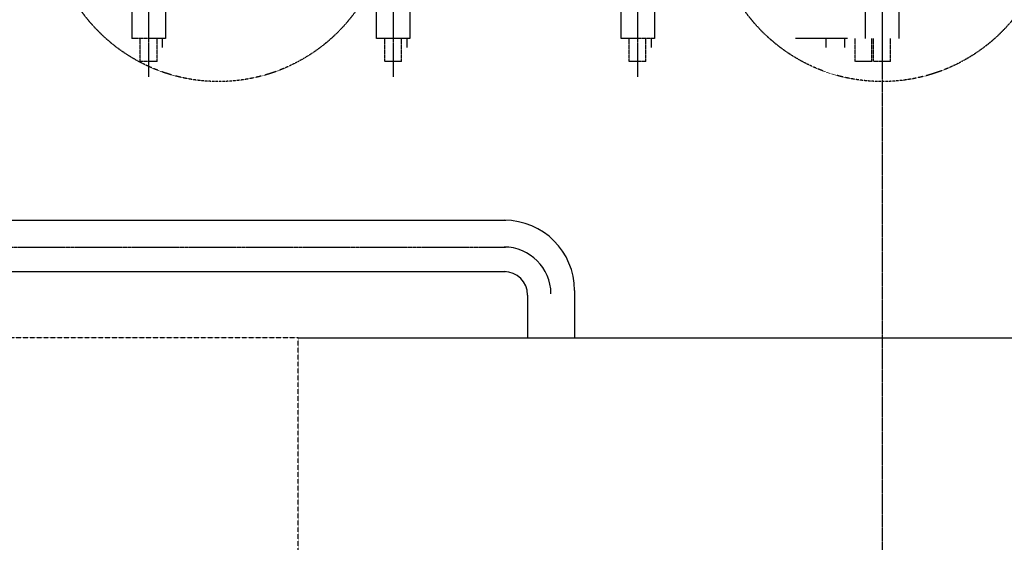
# Model space of a CAD drawing. Header units: inches. Extents: x -4968858 to -265257, y -220693 to 1871410.
# Tile 211 of 225: x -1886561 to -1884453, y 1193052 to 1194171. Entities that reach past the tile are written whole.
import ezdxf

# ---------------------------------------------------------------- set-up
doc = ezdxf.new("R2010")
doc.units = ezdxf.units.IN
doc.header["$MEASUREMENT"] = 0
for name, pattern in [('CENTER', [2, 1.25, -0.25, 0.25, -0.25]), ('CENTER2', [1.125, 0.75, -0.125, 0.125, -0.125]), ('CONTINOUS', [0]), ('DASHED', [0.75, 0.5, -0.25]), ('HIDDEN', [0.375, 0.25, -0.125])]:
    doc.linetypes.add(name, pattern=pattern)
doc.layers.add('GRID', color=8, linetype='Continuous')
doc.layers.add('IPB', color=6, linetype='Continuous')

# ---------------------------------------------------------------- blocks, each defined once
blk = doc.blocks.new('UTCOMBINE')
at = {"color": 8, "linetype": 'CENTER2', "ltscale": 2}
blk.add_line((-717350.3, 41696.7, 0), (-717350.3, 52348.4, 0), dxfattribs=at)
at = {"color": 6}
for p, q in [((-714650.3, 47328.5, 0), (-716544.3, 47328.5, 0)), ((-714660.3, 47218.5, 0), (-716544.8, 47218.5, 0)), ((-717386.3, 45726.6, 0), (-717386.3, 46828.9, 0)), ((-717350.3, 45220.3, 0), (-717350.3, 46829.6, 0)), ((-717314.3, 45726.6, 0), (-717314.3, 46828.9, 0)), ((-717314.3, 45726.6, 0), (-717314.3, 46828.9, 0)), ((-717314.3, 45726.6, 0), (-717314.3, 46828.9, 0)), ((-717314.3, 45726.6, 0), (-717314.3, 46828.9, 0)), ((-716863, 45726.6, 0), (-716863, 46828.9, 0)), ((-716827, 45220.3, 0), (-716827, 46829.6, 0)), ((-716791, 45726.6, 0), (-716791, 46828.9, 0)), ((-716791, 45726.6, 0), (-716791, 46828.9, 0)), ((-716791, 45726.6, 0), (-716791, 46828.9, 0)), ((-716791, 45726.6, 0), (-716791, 46828.9, 0)), ((-716339.7, 45726.6, 0), (-716339.7, 46828.9, 0)), ((-716303.7, 45220.3, 0), (-716303.7, 46829.6, 0)), ((-716267.7, 45726.6, 0), (-716267.7, 46828.9, 0)), ((-716267.7, 45726.6, 0), (-716267.7, 46828.9, 0)), ((-716267.7, 45726.6, 0), (-716267.7, 46828.9, 0)), ((-716267.7, 45726.6, 0), (-716267.7, 46828.9, 0)), ((-715816.4, 45726.6, 0), (-715816.4, 46828.9, 0)), ((-715780.4, 45220.3, 0), (-715780.4, 46829.6, 0)), ((-715744.4, 45726.6, 0), (-715744.4, 46828.9, 0)), ((-715744.4, 45726.6, 0), (-715744.4, 46828.9, 0)), ((-715744.4, 45726.6, 0), (-715744.4, 46828.9, 0)), ((-715744.4, 45726.6, 0), (-715744.4, 46828.9, 0))]:
    blk.add_line(p, q, dxfattribs=at)
at = {"color": 6, "linetype": 'CENTER'}
for p, q in [((-714652.9, 47275.8, 0), (-716544.3, 47275.8, 0)), ((-717350.3, 45382.9, 0), (-717350.3, 46911.5, 0)), ((-716827, 45382.9, 0), (-716827, 46911.5, 0)), ((-716303.7, 45382.9, 0), (-716303.7, 46911.5, 0)), ((-715780.4, 45382.9, 0), (-715780.4, 46911.5, 0)), ((-717368.3, 46878.4, 0), (-717368.3, 46828.9, 0)), ((-717368.3, 46878.4, 0), (-717332.3, 46878.4, 0)), ((-717368.3, 46878.4, 0), (-717332.3, 46878.4, 0)), ((-717368.3, 46878.4, 0), (-717368.3, 46828.9, 0)), ((-717368.3, 46878.4, 0), (-717368.3, 46828.9, 0)), ((-717368.3, 46878.4, 0), (-717332.3, 46878.4, 0)), ((-717368.3, 46878.4, 0), (-717332.3, 46878.4, 0)), ((-717368.3, 46878.4, 0), (-717368.3, 46828.9, 0)), ((-717332.3, 46878.4, 0), (-717332.3, 46828.9, 0)), ((-717332.3, 46878.4, 0), (-717332.3, 46828.9, 0)), ((-717332.3, 46878.4, 0), (-717332.3, 46828.9, 0)), ((-717332.3, 46878.4, 0), (-717332.3, 46828.9, 0)), ((-717328.5, 46878.4, 0), (-717328.5, 46828.9, 0)), ((-717328.5, 46878.4, 0), (-717292.5, 46878.4, 0)), ((-717328.5, 46878.4, 0), (-717292.5, 46878.4, 0)), ((-717328.5, 46878.4, 0), (-717328.5, 46828.9, 0)), ((-717328.5, 46878.4, 0), (-717328.5, 46828.9, 0)), ((-717328.5, 46878.4, 0), (-717292.5, 46878.4, 0)), ((-717328.5, 46878.4, 0), (-717292.5, 46878.4, 0)), ((-717328.5, 46878.4, 0), (-717328.5, 46828.9, 0)), ((-717292.5, 46878.4, 0), (-717292.5, 46828.9, 0)), ((-717292.5, 46878.4, 0), (-717292.5, 46828.9, 0)), ((-717292.5, 46878.4, 0), (-717292.5, 46828.9, 0)), ((-717292.5, 46878.4, 0), (-717292.5, 46828.9, 0)), ((-716845, 46878.4, 0), (-716845, 46828.9, 0)), ((-716845, 46878.4, 0), (-716809, 46878.4, 0)), ((-716845, 46878.4, 0), (-716809, 46878.4, 0)), ((-716845, 46878.4, 0), (-716845, 46828.9, 0)), ((-716845, 46878.4, 0), (-716845, 46828.9, 0)), ((-716845, 46878.4, 0), (-716809, 46878.4, 0)), ((-716845, 46878.4, 0), (-716809, 46878.4, 0)), ((-716845, 46878.4, 0), (-716845, 46828.9, 0)), ((-716809, 46878.4, 0), (-716809, 46828.9, 0)), ((-716809, 46878.4, 0), (-716809, 46828.9, 0)), ((-716809, 46878.4, 0), (-716809, 46828.9, 0)), ((-716809, 46878.4, 0), (-716809, 46828.9, 0)), ((-716321.7, 46878.4, 0), (-716321.7, 46828.9, 0)), ((-716321.7, 46878.4, 0), (-716285.7, 46878.4, 0)), ((-716321.7, 46878.4, 0), (-716285.7, 46878.4, 0)), ((-716321.7, 46878.4, 0), (-716321.7, 46828.9, 0)), ((-716321.7, 46878.4, 0), (-716321.7, 46828.9, 0)), ((-716321.7, 46878.4, 0), (-716285.7, 46878.4, 0)), ((-716321.7, 46878.4, 0), (-716285.7, 46878.4, 0)), ((-716321.7, 46878.4, 0), (-716321.7, 46828.9, 0)), ((-716285.7, 46878.4, 0), (-716285.7, 46828.9, 0)), ((-716285.7, 46878.4, 0), (-716285.7, 46828.9, 0)), ((-716285.7, 46878.4, 0), (-716285.7, 46828.9, 0)), ((-716285.7, 46878.4, 0), (-716285.7, 46828.9, 0)), ((-715798.4, 46878.4, 0), (-715798.4, 46828.9, 0)), ((-715798.4, 46878.4, 0), (-715762.4, 46878.4, 0)), ((-715798.4, 46878.4, 0), (-715762.4, 46878.4, 0)), ((-715798.4, 46878.4, 0), (-715798.4, 46828.9, 0)), ((-715798.4, 46878.4, 0), (-715798.4, 46828.9, 0)), ((-715798.4, 46878.4, 0), (-715762.4, 46878.4, 0)), ((-715798.4, 46878.4, 0), (-715762.4, 46878.4, 0)), ((-715798.4, 46878.4, 0), (-715798.4, 46828.9, 0)), ((-715762.4, 46878.4, 0), (-715762.4, 46828.9, 0)), ((-715762.4, 46878.4, 0), (-715762.4, 46828.9, 0)), ((-715762.4, 46878.4, 0), (-715762.4, 46828.9, 0)), ((-715762.4, 46878.4, 0), (-715762.4, 46828.9, 0)), ((-717276.3, 46828.9, 0), (-717204.3, 46828.9, 0)), ((-717276.3, 46828.9, 0), (-717204.3, 46828.9, 0)), ((-717236.5, 46828.9, 0), (-717164.5, 46828.9, 0)), ((-717236.5, 46828.9, 0), (-717164.5, 46828.9, 0)), ((-716863, 46828.9, 0), (-716791, 46828.9, 0)), ((-716863, 46828.9, 0), (-716791, 46828.9, 0)), ((-716339.7, 46828.9, 0), (-716267.7, 46828.9, 0)), ((-716339.7, 46828.9, 0), (-716267.7, 46828.9, 0)), ((-715816.4, 46828.9, 0), (-715744.4, 46828.9, 0)), ((-715816.4, 46828.9, 0), (-715744.4, 46828.9, 0))]:
    blk.add_line(p, q, dxfattribs=at)
at = {"color": 3}
for p, q in [((-717269.6, 46828.9, 0), (-717269.6, 46848.3, 0)), ((-717269.6, 46828.9, 0), (-717269.6, 46848.3, 0)), ((-717269.6, 46828.9, 0), (-717269.6, 46848.3, 0)), ((-717269.6, 46828.9, 0), (-717269.6, 46848.3, 0)), ((-717229.8, 46828.9, 0), (-717229.8, 46848.3, 0)), ((-717229.8, 46828.9, 0), (-717229.8, 46848.3, 0)), ((-717229.8, 46828.9, 0), (-717229.8, 46848.3, 0)), ((-717229.8, 46828.9, 0), (-717229.8, 46848.3, 0)), ((-716856.3, 46828.9, 0), (-716856.3, 46848.3, 0)), ((-716856.3, 46828.9, 0), (-716856.3, 46848.3, 0)), ((-716856.3, 46828.9, 0), (-716856.3, 46848.3, 0)), ((-716856.3, 46828.9, 0), (-716856.3, 46848.3, 0)), ((-716333, 46828.9, 0), (-716333, 46848.3, 0)), ((-716333, 46828.9, 0), (-716333, 46848.3, 0)), ((-716333, 46828.9, 0), (-716333, 46848.3, 0)), ((-716333, 46828.9, 0), (-716333, 46848.3, 0)), ((-715809.7, 46828.9, 0), (-715809.7, 46848.3, 0)), ((-715809.7, 46828.9, 0), (-715809.7, 46848.3, 0)), ((-715809.7, 46828.9, 0), (-715809.7, 46848.3, 0)), ((-715809.7, 46828.9, 0), (-715809.7, 46848.3, 0))]:
    blk.add_line(p, q, dxfattribs=at)
for centre, radius in [((-716541.5, 47375.8, 0), 100), ((-716541.5, 47378.5, 0), 50), ((-716542, 47368.5, 0), 150)]:
    blk.add_arc(centre, radius, 180, 270, dxfattribs=at)
at = {"layer": 'IPB'}
for p, q in [((-716100.3, 47470.5, 0), (-718350.3, 47470.5, 0)), ((-716692, 47368.5, 0), (-716692, 47470.5, 0)), ((-716591.5, 47378.5, 0), (-716591.5, 47470.5, 0))]:
    blk.add_line(p, q, dxfattribs=at)
at = {"layer": 'IPB', "linetype": 'DASHED', "elevation": 0}
blk.add_lwpolyline([(-716100.3, 47470.5), (-715163.4, 47470.5), (-715163.4, 51686), (-716100.3, 51686)], close=True, dxfattribs=at)
at = {"layer": 'IPB', "linetype": 'HIDDEN'}
for centre in [(-717350.3, 46560.1, 0), (-715930.1, 46560.1, 0)]:
    blk.add_circle(centre, 361.3, dxfattribs=at)
blk = doc.blocks.new('TFMR YARD')
at = {"layer": 'GRID', "color": 1, "rotation": 180}
blk.add_blockref('UTCOMBINE', (-795623.4, 296115.8, 0), dxfattribs=at)

msp = doc.modelspace()

# ---------------------------------------------------------------- block references
at = {"color": 1, "linetype": 'CONTINOUS', "lineweight": 15}
msp.add_blockref('TFMR YARD', (-1806442, 944844), dxfattribs=at)

doc.saveas('drawing.dxf')
